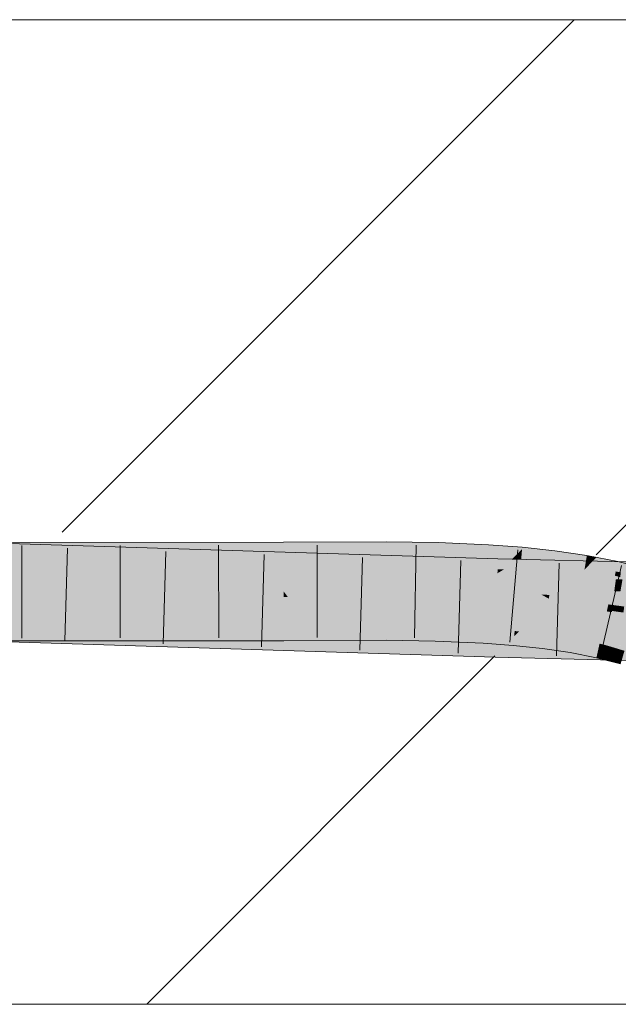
# Model space of a CAD drawing. Extents: x -420 to 300, y 62 to 1162.
# Tile 132 of 256: x 215.38 to 216.9, y 723 to 725.5. Entities that reach past the tile are written whole.
import ezdxf
from ezdxf.lldxf.tags import DXFTag

# ---------------------------------------------------------------- set-up
doc = ezdxf.new("R2010")
doc.units = 0
doc.layers.get('0').update_dxf_attribs({"lineweight": 35})
doc.layers.add('E_Detail_Linie_Text_Bem', color=7, linetype='Continuous', lineweight=13)
for name, color, linetype, lineweight, true_color in [('E_Detail_Wandschraffur', 7, 'Continuous', 5, 0xc0c0c0), ('E_Leerrohr 25-A06G9FCX8I', 7, 'Continuous', 9, 0xff8000), ('E_Leerrohr 25-Shading', 7, 'Continuous', 9, 0xff8000)]:
    doc.layers.add(name, color=color, linetype=linetype, lineweight=lineweight, true_color=true_color)
tags = doc.linetypes.add('fein_strichliert', pattern=[4, 1, -2, 1]).pattern_tags.tags
tags[8:9] = [DXFTag(74, 4), DXFTag(75, 0), DXFTag(340, '0'), DXFTag(46, 0.0), DXFTag(50, 0.0), DXFTag(44, 0.0), DXFTag(45, 0.0)]
tags[6:7] = [DXFTag(74, 4), DXFTag(75, 0), DXFTag(340, '0'), DXFTag(46, 0.0), DXFTag(50, 0.0), DXFTag(44, 0.0), DXFTag(45, 0.0)]
tags[4:5] = [DXFTag(74, 4), DXFTag(75, 0), DXFTag(340, '0'), DXFTag(46, 0.0), DXFTag(50, 0.0), DXFTag(44, 0.0), DXFTag(45, 0.0)]

# ---------------------------------------------------------------- blocks, each defined once
blk = doc.blocks.new('Shading-A06G9EZD8I', base_point=(169.7832, 721.9892))
at = {"layer": 'E_Leerrohr 25-Shading', "color": 43, "true_color": 0xd7ab7f}
for points in [[(215.2751, 724.1658), (216.5917, 724.1356), (215.2752, 724.1773), (216.5917, 724.136)], [(215.3593, 724.1662), (216.0474, 724.1694), (215.3594, 724.1774), (216.0474, 724.1781)], [(216.3082, 724.1714), (216.3082, 724.1793), (216.0474, 724.1694), (216.0474, 724.1781)], [(216.4397, 724.1702), (216.4399, 724.1772), (216.3082, 724.1714), (216.3082, 724.1793)], [(216.5679, 724.1659), (216.5683, 724.1716), (216.4397, 724.1702), (216.4399, 724.1772)], [(215.3895, 724.1403), (216.301, 724.1367), (215.1645, 724.1481), (215.1646, 724.1506)], [(215.2667, 724.1442), (216.0474, 724.1475), (215.2668, 724.1493), (216.0474, 724.1523)], [(215.2748, 724.1493), (216.301, 724.1367), (215.2751, 724.1658), (216.5917, 724.1356)], [(215.359, 724.1496), (216.0474, 724.1523), (215.3591, 724.1544), (216.0474, 724.1694)], [(215.3591, 724.1544), (216.0474, 724.1694), (215.3593, 724.1662)], [(216.3082, 724.1539), (216.3082, 724.1714), (216.0474, 724.1523), (216.0474, 724.1694)], [(216.3082, 724.1497), (216.3082, 724.1539), (216.0474, 724.1475), (216.0474, 724.1523)], [(216.4392, 724.1533), (216.4397, 724.1702), (216.3082, 724.1539), (216.3082, 724.1714)], [(216.439, 724.1475), (216.4392, 724.1533), (216.3082, 724.1497), (216.3082, 724.1539)], [(216.5666, 724.1412), (216.5671, 724.1509), (216.439, 724.1475), (216.4392, 724.1533)], [(216.5671, 724.1509), (216.5679, 724.1659), (216.4392, 724.1533), (216.4397, 724.1702)], [(216.6286, 724.1358), (216.641, 724.1484), (216.5666, 724.1412), (216.5671, 724.1509)], [(216.641, 724.1484), (216.6532, 724.1608), (216.5671, 724.1509), (216.5679, 724.1659)], [(216.6532, 724.1608), (216.6536, 724.1652), (216.5679, 724.1659), (216.5683, 724.1716)], [(216.6521, 724.148), (216.6532, 724.1608), (216.641, 724.1484)], [(216.7363, 724.1534), (216.6532, 724.1608), (216.7351, 724.1439), (216.6521, 724.148)], [(216.7363, 724.1534), (216.7367, 724.1563), (216.6532, 724.1608), (216.6536, 724.1652)], [(216.8177, 724.1436), (216.7363, 724.1534), (216.8168, 724.1381), (216.7351, 724.1439)], [(216.8177, 724.1436), (216.8179, 724.1443), (216.7363, 724.1534), (216.7367, 724.1563)], [(215.1645, 724.1481), (215.1644, 724.1461), (215.3895, 724.1403)], [(215.1644, 724.1461), (215.1644, 724.1442), (216.591, 724.1093), (216.5907, 724.0994)], [(216.0474, 724.1447), (215.2667, 724.1432), (216.0475, 724.1415), (215.2666, 724.1407)], [(216.0474, 724.1475), (215.3589, 724.1447), (216.0474, 724.1447), (215.3589, 724.1434)], [(216.591, 724.1093), (216.5916, 724.1332), (215.3895, 724.1403), (216.301, 724.1367)], [(216.0474, 724.1475), (216.0474, 724.1447), (216.3082, 724.1497), (216.3082, 724.1459)], [(216.0474, 724.1447), (216.0475, 724.1415), (216.3082, 724.1459), (216.3081, 724.1427)], [(216.5916, 724.1332), (216.5917, 724.1356), (216.301, 724.1367)], [(216.3082, 724.1459), (216.3081, 724.1427), (216.4389, 724.1443), (216.4388, 724.1406)], [(216.3082, 724.1497), (216.3082, 724.1459), (216.439, 724.1475), (216.4389, 724.1443)], [(216.4389, 724.1443), (216.4388, 724.1406), (216.5665, 724.1397), (216.5662, 724.1351)], [(216.439, 724.1475), (216.4389, 724.1443), (216.5666, 724.1412), (216.5665, 724.1397)], [(216.5665, 724.1397), (216.5662, 724.1351), (216.6508, 724.1344), (216.6503, 724.1287)], [(216.5666, 724.1412), (216.5665, 724.1397), (216.6286, 724.1358)], [(216.5916, 724.1332), (216.591, 724.1093), (216.6467, 724.1327), (216.6068, 724.109)], [(216.6499, 724.1346), (216.5917, 724.1356), (216.6467, 724.1327), (216.5916, 724.1332)], [(216.6499, 724.1346), (216.5917, 724.136), (216.5917, 724.1356)], [(216.6068, 724.109), (216.7765, 724.1316), (216.6467, 724.1327)], [(216.8976, 724.1287), (216.7765, 724.1316), (216.8948, 724.1077), (216.6068, 724.109)], [(216.6508, 724.1344), (216.6521, 724.148), (216.6286, 724.1358), (216.641, 724.1484)], [(216.7765, 724.1316), (216.6499, 724.1346), (216.6467, 724.1327)], [(216.6508, 724.1344), (216.6503, 724.1287), (216.733, 724.127), (216.7321, 724.1199)], [(216.6521, 724.148), (216.6508, 724.1344), (216.7351, 724.1439), (216.733, 724.127)], [(216.733, 724.127), (216.7321, 724.1199), (216.8132, 724.1169), (216.8117, 724.1083)], [(216.7351, 724.1439), (216.733, 724.127), (216.8168, 724.1381), (216.8132, 724.1169)], [(216.8168, 724.1381), (216.8132, 724.1169), (216.8384, 724.1361), (216.8191, 724.116)], [(216.8418, 724.1396), (216.8177, 724.1436), (216.8384, 724.1361), (216.8168, 724.1381)], [(216.8418, 724.1396), (216.8179, 724.1443), (216.8177, 724.1436)], [(216.8969, 724.1288), (216.8794, 724.1323), (216.8191, 724.116), (216.8384, 724.1361)], [(216.8969, 724.1288), (216.8191, 724.116), (216.8913, 724.104)], [(216.8794, 724.1323), (216.8418, 724.1396), (216.8384, 724.1361)], [(216.8913, 724.104), (216.9243, 724.0969), (216.8969, 724.1288), (216.9277, 724.121)], [(217.0303, 724.1255), (216.8976, 724.1287), (217.0244, 724.1071), (216.8948, 724.1077)], [(216.591, 724.1093), (216.5907, 724.0994), (216.6068, 724.109)], [(217.013, 724.0948), (217.1023, 724.0994), (216.5907, 724.0994), (216.6068, 724.109)], [(216.8948, 724.1077), (216.6068, 724.109), (216.8942, 724.1034)], [(216.8132, 724.1169), (216.8117, 724.1083), (216.8191, 724.116)], [(216.8191, 724.116), (216.8117, 724.1083), (216.8913, 724.104), (216.8889, 724.0931)], [(216.9042, 724.1013), (216.8913, 724.104), (216.9026, 724.0897), (216.8889, 724.0931)], [(217.0224, 724.1009), (217.0244, 724.1071), (216.8942, 724.1034), (216.8948, 724.1077)], [(217.013, 724.0948), (216.5907, 724.0994), (216.8927, 724.0922)], [(216.9385, 724.0911), (217.013, 724.0948), (216.8927, 724.0922)], [(215.1574, 723.9309), (216.5848, 723.8861), (215.1581, 723.9526), (216.5852, 723.9026)], [(215.1581, 723.9526), (216.5852, 723.9026), (215.1585, 723.963), (216.5856, 723.9164)], [(215.1585, 723.963), (216.5856, 723.9164), (215.1586, 723.9669), (216.5858, 723.9223)], [(215.2719, 723.9634), (216.5858, 723.9223), (215.2719, 723.9639), (216.5858, 723.9227)], [(215.3555, 723.9274), (216.0477, 723.9281), (215.3558, 723.949), (216.0477, 723.9518)], [(215.3558, 723.949), (216.0477, 723.9518), (215.356, 723.9598), (216.0477, 723.9643)], [(215.356, 723.9641), (215.356, 723.9598), (216.0477, 723.9647), (216.0477, 723.9643)], [(216.0477, 723.9518), (216.1137, 723.9523), (216.0477, 723.9647), (216.1138, 723.965)], [(216.0477, 723.9518), (216.0477, 723.9281), (216.1137, 723.9523), (216.1134, 723.9284)], [(216.1134, 723.9284), (216.3077, 723.9293), (216.1137, 723.9523), (216.3077, 723.954)], [(216.1137, 723.9523), (216.3077, 723.954), (216.1138, 723.965), (216.3078, 723.9659)], [(216.3077, 723.954), (216.4332, 723.9519), (216.3078, 723.9659), (216.4335, 723.9633)], [(216.3077, 723.9293), (216.4325, 723.9273), (216.3077, 723.954), (216.4332, 723.9519)], [(216.4335, 723.9633), (216.4335, 723.9639), (216.3078, 723.9659)], [(216.4325, 723.9273), (216.5543, 723.922), (216.4332, 723.9519), (216.5557, 723.9458)], [(216.4332, 723.9519), (216.5557, 723.9458), (216.4335, 723.9633), (216.5563, 723.9568)], [(216.4335, 723.9633), (216.5563, 723.9568), (216.4335, 723.9639), (216.5563, 723.9578)], [(216.5563, 723.9578), (216.5564, 723.9586), (216.4335, 723.9639)], [(216.5557, 723.9458), (216.6331, 723.939), (216.5563, 723.9568), (216.634, 723.9496)], [(216.6342, 723.951), (216.6343, 723.9527), (216.5563, 723.9578), (216.5564, 723.9586)], [(216.5563, 723.9568), (216.634, 723.9496), (216.5563, 723.9578), (216.6342, 723.951)], [(216.6331, 723.939), (216.6454, 723.9515), (216.6343, 723.9527)], [(216.6454, 723.9515), (216.6424, 723.9485), (216.7097, 723.9435), (216.7092, 723.9398)], [(216.7097, 723.9435), (216.7098, 723.9446), (216.6454, 723.9515)], [(216.5543, 723.922), (216.631, 723.9163), (216.5557, 723.9458), (216.6331, 723.939)], [(216.631, 723.9163), (216.7052, 723.9083), (216.6331, 723.939), (216.7079, 723.9296)], [(216.6424, 723.9485), (216.6331, 723.939), (216.7092, 723.9398), (216.7079, 723.9296)], [(216.7052, 723.9083), (216.7758, 723.8979), (216.7079, 723.9296), (216.7791, 723.9171)], [(216.7092, 723.9398), (216.7079, 723.9296), (216.7808, 723.9271), (216.7791, 723.9171)], [(216.7097, 723.9435), (216.7092, 723.9398), (216.7815, 723.9312), (216.7808, 723.9271)], [(216.7097, 723.9435), (216.7815, 723.9312), (216.7098, 723.9446), (216.7818, 723.9334)], [(216.7818, 723.9334), (216.782, 723.934), (216.7098, 723.9446)], [(216.7808, 723.9271), (216.7791, 723.9171), (216.848, 723.9111), (216.8458, 723.9015)], [(216.7815, 723.9312), (216.7808, 723.9271), (216.849, 723.9155), (216.848, 723.9111)], [(216.7815, 723.9312), (216.849, 723.9155), (216.7818, 723.9334), (216.8497, 723.9189)], [(216.7818, 723.9334), (216.8497, 723.9189), (216.782, 723.934), (216.85, 723.92)], [(216.85, 723.92), (216.8501, 723.9207), (216.782, 723.934)], [(216.8378, 723.8961), (216.5852, 723.9026), (216.8373, 723.8801), (216.5848, 723.8861)], [(216.8382, 723.9105), (216.5856, 723.9164), (216.8378, 723.8961), (216.5852, 723.9026)], [(216.8384, 723.9166), (216.5858, 723.9227), (216.8382, 723.9105), (216.5856, 723.9164)], [(216.7758, 723.8979), (216.8421, 723.8849), (216.7791, 723.9171), (216.8458, 723.9015)], [(217.282, 723.8845), (217.2874, 723.8998), (216.8378, 723.8961), (216.8382, 723.9105)], [(217.2543, 723.9006), (217.269, 723.9063), (216.8382, 723.9105), (216.8384, 723.9166)], [(216.8458, 723.9015), (216.8421, 723.8849), (216.8669, 723.895), (216.8647, 723.8792)], [(216.849, 723.9155), (216.8458, 723.9015), (216.869, 723.9094), (216.8669, 723.895)], [(216.8497, 723.9189), (216.849, 723.9155), (216.8613, 723.9156)], [(216.869, 723.9094), (216.8695, 723.9132), (216.849, 723.9155), (216.8613, 723.9156)], [(216.8501, 723.9207), (216.8497, 723.9189), (216.8698, 723.9156), (216.8613, 723.9156)], [(216.8695, 723.9132), (216.8698, 723.9156), (216.8613, 723.9156)], [(216.869, 723.9094), (216.8669, 723.895), (216.8968, 723.9009), (216.8948, 723.8865)], [(216.8977, 723.9072), (216.8698, 723.9156), (216.8968, 723.9009), (216.869, 723.9094)], [(216.8698, 723.9156), (216.9134, 723.9025), (216.8978, 723.9085), (216.9137, 723.9037)], [(216.8948, 723.8865), (216.9076, 723.8826), (216.8968, 723.9009), (216.9116, 723.8964)], [(216.9134, 723.9025), (216.8977, 723.9072), (216.9116, 723.8964), (216.8968, 723.9009)], [(216.8373, 723.8801), (217.3554, 723.8676), (216.8378, 723.8961), (217.3221, 723.8834)], [(216.8669, 723.895), (216.8647, 723.8792), (216.8948, 723.8865), (216.8927, 723.8721)], [(216.8927, 723.8721), (216.9037, 723.8693), (216.8948, 723.8865), (216.9076, 723.8826)]]:
    blk.add_solid(points, dxfattribs=at)
at = {"layer": 'E_Leerrohr 25-Shading', "color": 31, "true_color": 0xfabd7f}
for points in [[(216.5906, 724.095), (216.5907, 724.0994), (215.1644, 724.1442)], [(215.2666, 724.1407), (216.0475, 724.1086), (215.2747, 724.1407), (216.0475, 724.1113)], [(215.2739, 724.0892), (216.5896, 724.0595), (215.2747, 724.1404), (216.5906, 724.095)], [(216.0475, 724.1113), (216.0475, 724.1415), (215.2747, 724.1407)], [(215.358, 724.0887), (216.0475, 724.0843), (215.3588, 724.1369), (216.0475, 724.1086)], [(216.308, 724.1012), (216.3081, 724.1427), (216.0475, 724.1113), (216.0475, 724.1415)], [(216.4375, 724.0967), (216.4388, 724.1406), (216.308, 724.1012), (216.3081, 724.1427)], [(216.5639, 724.0931), (216.5662, 724.1351), (216.4375, 724.0967), (216.4388, 724.1406)], [(216.6469, 724.0912), (216.6503, 724.1287), (216.5639, 724.0931), (216.5662, 724.1351)], [(216.7283, 724.0899), (216.7321, 724.1199), (216.6469, 724.0912), (216.6503, 724.1287)], [(216.0475, 724.1086), (216.308, 724.0977), (216.0475, 724.1113), (216.308, 724.1012)], [(216.0475, 724.0843), (216.308, 724.0831), (216.0475, 724.1086), (216.308, 724.0977)], [(216.308, 724.0977), (216.4374, 724.0928), (216.308, 724.1012), (216.4375, 724.0967)], [(216.8088, 724.0912), (216.8117, 724.1083), (216.7284, 724.0911), (216.7321, 724.1199)], [(216.888, 724.0895), (216.8889, 724.0931), (216.8085, 724.0893), (216.8117, 724.1083)], [(215.1627, 724.0917), (215.1618, 724.0667), (216.5896, 724.0595), (216.5887, 724.0262)], [(216.0475, 724.0843), (215.358, 724.0887), (216.0476, 724.0541), (215.3576, 724.0625)], [(216.0476, 724.0531), (216.308, 724.0543), (216.0475, 724.0843), (216.308, 724.0831)], [(216.308, 724.0831), (216.437, 724.0812), (216.308, 724.0977), (216.4374, 724.0928)], [(216.308, 724.0831), (216.308, 724.0543), (216.437, 724.0812), (216.4362, 724.0536)], [(216.437, 724.0812), (216.4362, 724.0536), (216.563, 724.0776), (216.5615, 724.0511)], [(216.437, 724.0812), (216.563, 724.0776), (216.4374, 724.0928), (216.5636, 724.0887)], [(216.4374, 724.0928), (216.5636, 724.0887), (216.4375, 724.0967), (216.5639, 724.0931)], [(216.5613, 724.0468), (216.6423, 724.0407), (216.563, 724.0776), (216.6453, 724.0739)], [(216.563, 724.0776), (216.6453, 724.0739), (216.5636, 724.0887), (216.6465, 724.0867)], [(216.5636, 724.0887), (216.6465, 724.0867), (216.5639, 724.0931), (216.6469, 724.0912)], [(216.8916, 724.0842), (216.5906, 724.095), (216.8875, 724.0539), (216.5896, 724.0595)], [(216.8916, 724.0842), (216.8923, 724.0895), (216.5906, 724.095), (216.5907, 724.0994)], [(216.8923, 724.0895), (216.8927, 724.0922), (216.5907, 724.0994)], [(216.6453, 724.0739), (216.7256, 724.069), (216.6465, 724.0867), (216.7277, 724.0851)], [(216.6465, 724.0867), (216.7277, 724.0851), (216.6469, 724.0912), (216.7283, 724.0899)], [(216.7256, 724.069), (216.8039, 724.0627), (216.7277, 724.0851), (216.8076, 724.0843)], [(216.7277, 724.0851), (216.8076, 724.0843), (216.7283, 724.0899), (216.8085, 724.0893)], [(216.7283, 724.0899), (216.8085, 724.0893), (216.7284, 724.0911), (216.8088, 724.0912)], [(216.8039, 724.0627), (216.8803, 724.0549), (216.8076, 724.0843), (216.8869, 724.0842)], [(216.8076, 724.0843), (216.8869, 724.0842), (216.8085, 724.0893), (216.888, 724.0895)], [(216.8803, 724.0549), (216.9226, 724.0845), (216.8869, 724.0842)], [(216.8803, 724.0549), (216.9548, 724.045), (216.9226, 724.0845), (216.9633, 724.0742)], [(216.9226, 724.0845), (216.8889, 724.0931), (216.8869, 724.0842)], [(216.9032, 724.0536), (216.9083, 724.0836), (216.8875, 724.0539), (216.8916, 724.0842)], [(216.9367, 724.0826), (216.9385, 724.0911), (216.8916, 724.0842), (216.8927, 724.0922)], [(216.5858, 723.9227), (216.5882, 724.0111), (215.1586, 723.9675), (215.1615, 724.0558)], [(216.5887, 724.0262), (215.1618, 724.0667), (216.5883, 724.0121), (215.1615, 724.0573)], [(216.5882, 724.0111), (216.5883, 724.0121), (215.2733, 724.0523), (215.3574, 724.051)], [(215.3574, 724.0508), (215.356, 723.9641), (216.0476, 724.0394), (216.0477, 723.9647)], [(215.3574, 724.0524), (216.0476, 724.0541), (215.3576, 724.0625)], [(216.0476, 724.0541), (215.3574, 724.0524), (216.0476, 724.0531)], [(215.3574, 724.0524), (216.0476, 724.0417), (216.0476, 724.0531)], [(216.0476, 724.0417), (215.3574, 724.0524), (216.0476, 724.0394), (215.3574, 724.0508)], [(216.0476, 724.0531), (216.3079, 724.0514), (216.1149, 724.0534)], [(216.3079, 724.0514), (216.0476, 724.0531), (216.3079, 724.0382), (216.0562, 724.0416)], [(216.0562, 724.0416), (216.0476, 724.0531), (216.0476, 724.0417)], [(216.3079, 724.0514), (216.308, 724.0543), (216.1149, 724.0534)], [(216.4361, 724.0488), (216.4362, 724.0522), (216.3079, 724.0514), (216.308, 724.0543)], [(216.3079, 724.0514), (216.3079, 724.0382), (216.4361, 724.0488), (216.4357, 724.0351)], [(216.308, 724.0543), (216.4362, 724.0522), (216.4362, 724.0536)], [(216.5612, 724.0444), (216.5613, 724.0468), (216.4361, 724.0488), (216.4362, 724.0522)], [(216.4362, 724.0536), (216.4362, 724.0522), (216.5615, 724.0511), (216.5613, 724.0468)], [(216.9657, 724.0524), (216.5896, 724.0595), (216.9565, 724.0172), (216.5887, 724.0262)], [(216.7014, 724.0453), (216.6453, 724.0739), (216.643, 724.0483)], [(216.7256, 724.069), (216.6453, 724.0739), (216.7225, 724.0443), (216.7014, 724.0453)], [(216.8039, 724.0627), (216.7256, 724.069), (216.7998, 724.0388), (216.7225, 724.0443)], [(216.8039, 724.0627), (216.7981, 724.0285), (216.8803, 724.0549), (216.8725, 724.0204)], [(216.9177, 724.0499), (216.8803, 724.0549), (216.9128, 724.0148), (216.8725, 724.0204)], [(216.0476, 724.0417), (216.0476, 724.0394), (216.0562, 724.0416), (216.058, 724.0393)], [(216.0476, 724.0394), (216.0477, 723.9671), (216.058, 724.0393), (216.1138, 723.965)], [(216.3079, 724.0382), (216.0562, 724.0416), (216.3079, 724.0356), (216.058, 724.0393)], [(216.058, 724.0393), (216.1138, 723.965), (216.3079, 724.0356), (216.3078, 723.9659)], [(216.3079, 724.0356), (216.3078, 723.9659), (216.4356, 724.0324), (216.4335, 723.9639)], [(216.4357, 724.0351), (216.3079, 724.0382), (216.4356, 724.0324), (216.3079, 724.0356)], [(216.4356, 724.0324), (216.4335, 723.9639), (216.5602, 724.0276), (216.5564, 723.9586)], [(216.5604, 724.0304), (216.4357, 724.0351), (216.5602, 724.0276), (216.4356, 724.0324)], [(216.4361, 724.0488), (216.4357, 724.0351), (216.5612, 724.0444), (216.5604, 724.0304)], [(216.5602, 724.0276), (216.5564, 723.9586), (216.6407, 724.0233), (216.6343, 723.9527)], [(216.641, 724.0261), (216.5604, 724.0304), (216.6407, 724.0233), (216.5602, 724.0276)], [(216.5612, 724.0444), (216.5604, 724.0304), (216.6423, 724.0403), (216.641, 724.0261)], [(216.6423, 724.0403), (216.6423, 724.0407), (216.5612, 724.0444), (216.5613, 724.0468)], [(216.9231, 724.0179), (216.5887, 724.0262), (216.9199, 724.0031), (216.5882, 724.0111)], [(216.641, 724.0261), (216.6407, 724.0233), (216.7195, 724.0206), (216.7191, 724.0177)], [(216.7195, 724.0206), (216.721, 724.0323), (216.641, 724.0261), (216.6423, 724.0407)], [(216.6423, 724.0407), (216.7213, 724.0351), (216.6427, 724.0448), (216.7106, 724.0406)], [(216.7213, 724.0351), (216.6423, 724.0407), (216.6511, 724.0398)], [(216.7106, 724.0406), (216.7014, 724.0453), (216.6427, 724.0448), (216.643, 724.0483)], [(216.6511, 724.0398), (216.721, 724.0323), (216.7213, 724.0351)], [(216.7014, 724.0453), (216.7213, 724.0351), (216.7225, 724.0443)], [(216.7956, 724.0139), (216.7968, 724.0211), (216.7195, 724.0206), (216.721, 724.0323)], [(216.7981, 724.0285), (216.7213, 724.0351), (216.7971, 724.0226), (216.721, 724.0323)], [(216.721, 724.0323), (216.7968, 724.0211), (216.7971, 724.0226)], [(216.7225, 724.0443), (216.7213, 724.0351), (216.7998, 724.0388), (216.7981, 724.0285)], [(216.7981, 724.0285), (216.7968, 724.0211), (216.8725, 724.0204), (216.8695, 724.0069)], [(217.0324, 724.0004), (216.5882, 724.0111), (217.269, 723.9063), (216.5858, 723.9227)], [(216.6407, 724.0233), (216.6343, 723.9527), (216.7191, 724.0177), (216.7098, 723.9446)], [(216.7951, 724.0109), (216.7191, 724.0177), (216.7827, 723.9387), (216.7116, 723.9584)], [(216.7195, 724.0206), (216.7191, 724.0177), (216.7956, 724.0139), (216.7951, 724.0109)], [(216.8685, 724.0025), (216.7951, 724.0109), (216.8501, 723.9207), (216.7827, 723.9387)], [(216.7956, 724.0139), (216.7951, 724.0109), (216.8692, 724.0055), (216.8685, 724.0025)], [(216.8692, 724.0055), (216.8695, 724.0069), (216.7956, 724.0139), (216.7968, 724.0211)], [(216.8685, 724.0025), (216.8501, 723.9207), (216.8817, 724.0006), (216.8698, 723.9156)], [(216.8821, 724.0037), (216.8692, 724.0055), (216.8817, 724.0006), (216.8685, 724.0025)], [(216.8695, 724.0069), (216.8692, 724.0055), (216.8821, 724.0037)], [(216.8821, 724.0037), (216.8842, 724.0187), (216.8695, 724.0069), (216.8725, 724.0204)], [(216.8821, 724.0037), (216.8698, 723.9156), (216.9102, 723.9965), (216.8978, 723.9085)], [(216.8842, 724.0187), (216.8821, 724.0037), (216.9128, 724.0148), (216.9117, 724.0068)], [(216.9117, 724.0068), (216.8821, 724.0037), (216.9106, 723.9996)], [(216.9404, 723.9954), (216.8821, 724.0037), (216.9395, 723.9923), (216.9102, 723.9965)], [(216.0477, 723.9647), (216.1138, 723.965), (216.0477, 723.9671)], [(216.7116, 723.9584), (216.7098, 723.9446), (216.7827, 723.9387), (216.782, 723.934)], [(216.7827, 723.9387), (216.782, 723.934), (216.8501, 723.9207)]]:
    blk.add_solid(points, dxfattribs=at)
blk = doc.blocks.new('Referenz-A06G9FCZ8I')
at = {"layer": 'E_Detail_Linie_Text_Bem', "linetype": 'Continuous', "ltscale": 0.13}
for p, q in [((187.9186, 725.5049), (247.8967, 725.5049)), ((247.8967, 723.0049), (199.9186, 723.0049))]:
    blk.add_line(p, q, dxfattribs=at)
at = {"layer": 'E_Detail_Wandschraffur', "linetype": 'fein_strichliert', "ltscale": 0.13}
blk.add_line((215.4843, 724.2037), (216.7855, 725.5049), dxfattribs=at)
at = {"layer": 'E_Detail_Wandschraffur', "linetype": 'ByBlock', "ltscale": 0.13}
for p, q in [((216.8413, 724.1465), (218.1997, 725.5049)), ((215.6997, 723.0049), (216.5841, 723.8893))]:
    blk.add_line(p, q, dxfattribs=at)
at = {"layer": 'E_Leerrohr 25-A06G9FCX8I', "linetype": 'Continuous', "ltscale": 0.13}
for p, q in [((216.0474, 724.1781), (214.1362, 724.1762)), ((216.5917, 724.136), (215.1656, 724.1808)), ((216.3082, 724.1793), (216.0474, 724.1781)), ((216.4399, 724.1772), (216.3082, 724.1793)), ((216.5683, 724.1716), (216.4399, 724.1772)), ((215.3824, 724.1699), (215.3822, 723.9349)), ((215.4985, 724.1628), (215.4911, 723.9279)), ((215.6323, 724.1702), (215.6323, 723.9352)), ((215.7483, 724.155), (215.7411, 723.9201)), ((215.8822, 724.1704), (215.8824, 723.9354)), ((216.1323, 724.171), (216.1323, 723.936)), ((216.3844, 724.1706), (216.3802, 723.9356)), ((216.6536, 724.1652), (216.5683, 724.1716)), ((216.6421, 724.1586), (216.6218, 723.9244)), ((216.7367, 724.1563), (216.6536, 724.1652)), ((216.8179, 724.1443), (216.7367, 724.1563)), ((215.9981, 724.1472), (215.9911, 723.9123)), ((216.2479, 724.1393), (216.2411, 723.9044)), ((216.4976, 724.1315), (216.491, 723.8966)), ((217.9806, 724.1026), (216.5917, 724.136)), ((216.8969, 724.1289), (216.8179, 724.1443)), ((216.9735, 724.1093), (216.8969, 724.1289)), ((216.7474, 724.1248), (216.7411, 723.8899)), ((216.9057, 724.1189), (216.8523, 723.8901)), ((216.0478, 723.9281), (214.1346, 723.9262)), ((216.5848, 723.8861), (215.1574, 723.9309)), ((216.3077, 723.9293), (216.0478, 723.9281)), ((216.4325, 723.9273), (216.3077, 723.9293)), ((216.5543, 723.922), (216.4325, 723.9273)), ((216.631, 723.9162), (216.5543, 723.922)), ((216.7052, 723.9083), (216.631, 723.9162)), ((216.7758, 723.8979), (216.7052, 723.9083)), ((217.9762, 723.8527), (216.5848, 723.8861)), ((216.8421, 723.8849), (216.7758, 723.8979)), ((216.9037, 723.8692), (216.8421, 723.8849))]:
    blk.add_line(p, q, dxfattribs=at)

msp = doc.modelspace()

# ---------------------------------------------------------------- block references
at = {"color": 8, "lineweight": 25, "ltscale": 0.25, "true_color": 0x808080}
msp.add_blockref('Referenz-A06G9FCZ8I', (0, 0), dxfattribs=at)
msp.add_blockref('Shading-A06G9EZD8I', (169.7832, 721.9892))

doc.saveas('drawing.dxf')
